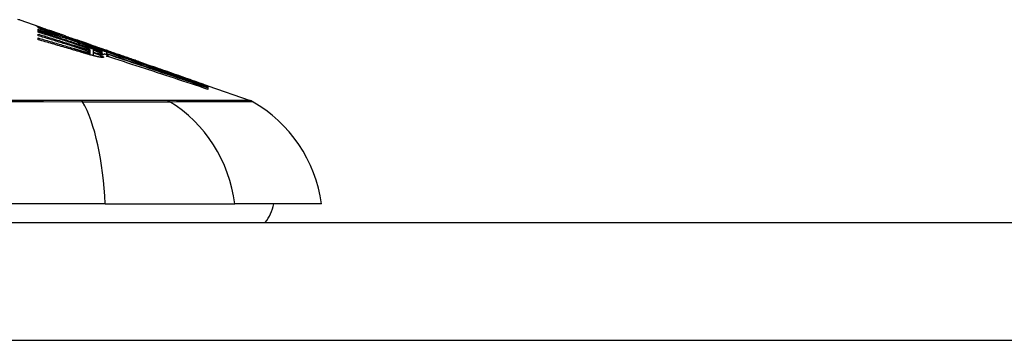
# Model space of a CAD drawing. Header units: inches. Extents: x 15 to 513, y 46 to 241.
# Tile 232 of 256: x 119.344 to 120.171, y 240.817 to 241.087. Entities that reach past the tile are written whole.
import ezdxf

# ---------------------------------------------------------------- set-up
doc = ezdxf.new("R2010")
doc.units = ezdxf.units.IN
doc.header["$MEASUREMENT"] = 0
doc.layers.add('Visible Edges(ANSI)', color=7, linetype='Continuous', lineweight=25)
doc.layers.add('Visible Tangent Edges(ANSI)', color=7, linetype='Continuous', lineweight=25)

msp = doc.modelspace()

# ---------------------------------------------------------------- linework, layer by layer
at = {"layer": 'Visible Edges(ANSI)'}
for p, q in [((119.34394, 241.08635), (119.36075, 241.08047)), ((119.3594, 241.07974), (119.3594, 241.08036)), ((119.3594, 241.07747), (119.3594, 241.07857)), ((119.3594, 241.07607), (119.3594, 241.0772)), ((119.3594, 241.07311), (119.3594, 241.07447)), ((119.36582, 241.07867), (119.36936, 241.07742)), ((119.36903, 241.0775), (119.36903, 241.07709)), ((119.37597, 241.0749), (119.37597, 241.0746)), ((119.37628, 241.07349), (119.37628, 241.07265)), ((119.3826, 241.07228), (119.3826, 241.07282)), ((119.3594, 241.06974), (119.3594, 241.07126)), ((119.38757, 241.06999), (119.38757, 241.06927)), ((119.39544, 241.06833), (119.39192, 241.06956)), ((119.39192, 241.06956), (119.39192, 241.06936)), ((119.39192, 241.06936), (119.39192, 241.06906)), ((119.39897, 241.06576), (119.39897, 241.06506)), ((119.40305, 241.06564), (119.40627, 241.06452)), ((119.40331, 241.06552), (119.40331, 241.06521)), ((119.4028, 241.06144), (119.4028, 241.05901)), ((119.4028, 241.05901), (119.4028, 241.05715)), ((119.40549, 241.05908), (119.40549, 241.05643)), ((119.4057, 241.06119), (119.4057, 241.06117)), ((119.4057, 241.06117), (119.4057, 241.05902)), ((119.41524, 241.05998), (119.40956, 241.06206)), ((119.41136, 241.06275), (119.41594, 241.06115)), ((119.41295, 241.06176), (119.41295, 241.06131)), ((119.41295, 241.06062), (119.41295, 241.05988)), ((119.41295, 241.05957), (119.41295, 241.0588)), ((119.41512, 241.05785), (119.41708, 241.0572)), ((119.41708, 241.0593), (119.41524, 241.05998)), ((119.41601, 241.06113), (119.41594, 241.06115)), ((119.41708, 241.05803), (119.41708, 241.0593)), ((119.41708, 241.0572), (119.41708, 241.05781)), ((119.41708, 241.0572), (119.41708, 241.05697)), ((119.41722, 241.05977), (119.41722, 241.06044)), ((119.41722, 241.05977), (119.41722, 241.05959)), ((119.41854, 241.0602), (119.41854, 241.06016)), ((119.41854, 241.05597), (119.41854, 241.05536)), ((119.44398, 241.05134), (119.45454, 241.04764)), ((119.49979, 241.03165), (119.49979, 241.03113)), ((119.50202, 241.03102), (119.50202, 241.03035)), ((119.50202, 241.03102), (119.53747, 241.01862)), ((119.50202, 241.03087), (119.50202, 241.03086)), ((119.50202, 241.03086), (119.50202, 241.03085)), ((119.50202, 241.03085), (119.50202, 241.03035)), ((119.50202, 241.03026), (119.50202, 241.02936)), ((119.50202, 241.02922), (119.50202, 241.02797)), ((119.41582, 240.93171), (118.55844, 240.93171)), ((119.41582, 240.93171), (119.5246, 240.93171)), ((119.59736, 240.93171), (119.5246, 240.93171)), ((69.53313, 240.91596), (123.13813, 240.91596))]:
    msp.add_line(p, q, dxfattribs=at)
at = {"layer": 'Visible Edges(ANSI)', "flags": 128}
for points in [[(119.3622, 241.07962), (119.3616, 241.07985), (119.36105, 241.08007), (119.36055, 241.08026), (119.3601, 241.08044), (119.35969, 241.08061), (119.35933, 241.08075), (119.35902, 241.08088), (119.35875, 241.081), (119.35854, 241.08109), (119.35836, 241.08117), (119.35823, 241.08123), (119.35813, 241.08128), (119.35808, 241.08132), (119.35806, 241.08134), (119.35807, 241.08134), (119.35813, 241.08134), (119.35822, 241.08132), (119.35835, 241.08128), (119.35852, 241.08123), (119.35874, 241.08116), (119.359, 241.08107), (119.35931, 241.08097), (119.35967, 241.08084), (119.36008, 241.0807)], [(119.3594, 241.08036), (119.36048, 241.07996), (119.36155, 241.07957), (119.36263, 241.07917), (119.36371, 241.07877), (119.3648, 241.07837), (119.36589, 241.07797), (119.36699, 241.07757), (119.3681, 241.07716), (119.36922, 241.07675), (119.37034, 241.07634), (119.37148, 241.07592), (119.37263, 241.0755), (119.37378, 241.07507), (119.37496, 241.07464), (119.37614, 241.0742), (119.37734, 241.07376), (119.37856, 241.07331), (119.37979, 241.07286), (119.38104, 241.0724), (119.3823, 241.07193), (119.38359, 241.07146), (119.3849, 241.07098), (119.38622, 241.07049), (119.38757, 241.06999)], [(119.37628, 241.07349), (119.37555, 241.07376), (119.37482, 241.07403), (119.37409, 241.0743), (119.37337, 241.07457), (119.37265, 241.07483), (119.37192, 241.0751), (119.37121, 241.07537), (119.37049, 241.07563), (119.36978, 241.07589), (119.36907, 241.07616), (119.36836, 241.07642), (119.36766, 241.07668), (119.36695, 241.07694), (119.36625, 241.0772), (119.36556, 241.07746), (119.36486, 241.07771), (119.36417, 241.07797), (119.36348, 241.07823), (119.36279, 241.07848), (119.36211, 241.07873), (119.36143, 241.07899), (119.36075, 241.07924), (119.36008, 241.07949), (119.3594, 241.07974)], [(119.36008, 241.0807), (119.36024, 241.08065), (119.36041, 241.08059), (119.36059, 241.08052), (119.36078, 241.08046), (119.36097, 241.08039), (119.36117, 241.08032), (119.36137, 241.08025), (119.36158, 241.08018), (119.3618, 241.0801), (119.36202, 241.08002), (119.36225, 241.07994), (119.36249, 241.07986), (119.36273, 241.07977), (119.36299, 241.07968), (119.36324, 241.07959), (119.36351, 241.0795), (119.36378, 241.0794), (119.36405, 241.0793), (119.36433, 241.0792), (119.36462, 241.0791), (119.36491, 241.079), (119.36521, 241.07889), (119.36551, 241.07878), (119.36582, 241.07867)], [(119.3594, 241.07857), (119.36011, 241.07836), (119.36081, 241.07816), (119.36152, 241.07795), (119.36222, 241.07774), (119.36293, 241.07753), (119.36363, 241.07732), (119.36433, 241.07711), (119.36504, 241.0769), (119.36574, 241.07669), (119.36645, 241.07648), (119.36715, 241.07627), (119.36785, 241.07606), (119.36856, 241.07584), (119.36926, 241.07563), (119.36996, 241.07542), (119.37067, 241.07521), (119.37137, 241.07499), (119.37207, 241.07478), (119.37278, 241.07456), (119.37348, 241.07435), (119.37418, 241.07413), (119.37488, 241.07392), (119.37558, 241.0737), (119.37628, 241.07349)], [(119.38788, 241.06917), (119.3867, 241.06953), (119.38552, 241.06989), (119.38434, 241.07025), (119.38316, 241.0706), (119.38198, 241.07096), (119.38079, 241.07131), (119.37961, 241.07166), (119.37842, 241.07202), (119.37724, 241.07237), (119.37605, 241.07272), (119.37487, 241.07306), (119.37368, 241.07341), (119.37249, 241.07376), (119.3713, 241.0741), (119.37011, 241.07445), (119.36892, 241.07479), (119.36773, 241.07513), (119.36654, 241.07547), (119.36535, 241.07581), (119.36416, 241.07614), (119.36297, 241.07648), (119.36178, 241.07681), (119.36059, 241.07714), (119.3594, 241.07747)], [(119.3594, 241.0772), (119.36163, 241.07648), (119.36386, 241.07575), (119.36609, 241.07503), (119.36833, 241.0743), (119.37056, 241.07357), (119.3728, 241.07284), (119.37504, 241.0721), (119.37729, 241.07137), (119.37953, 241.07063), (119.38177, 241.0699), (119.38401, 241.06916), (119.38625, 241.06842), (119.38849, 241.06768), (119.39073, 241.06694), (119.39297, 241.06621), (119.3952, 241.06547), (119.39744, 241.06473), (119.39966, 241.06399), (119.40189, 241.06325), (119.40411, 241.06251), (119.40633, 241.06178), (119.40854, 241.06104), (119.41075, 241.06031), (119.41295, 241.05957)], [(119.39047, 241.0661), (119.38918, 241.06652), (119.38789, 241.06693), (119.3866, 241.06735), (119.38531, 241.06777), (119.38402, 241.06819), (119.38273, 241.06861), (119.38143, 241.06902), (119.38014, 241.06944), (119.37884, 241.06986), (119.37755, 241.07027), (119.37625, 241.07069), (119.37496, 241.07111), (119.37366, 241.07152), (119.37236, 241.07194), (119.37107, 241.07235), (119.36977, 241.07277), (119.36847, 241.07318), (119.36718, 241.0736), (119.36588, 241.07401), (119.36458, 241.07442), (119.36329, 241.07484), (119.36199, 241.07525), (119.3607, 241.07566), (119.3594, 241.07607)], [(119.3594, 241.07447), (119.36066, 241.07408), (119.36191, 241.07369), (119.36316, 241.07331), (119.36441, 241.07292), (119.36567, 241.07253), (119.36692, 241.07214), (119.36817, 241.07176), (119.36943, 241.07137), (119.37068, 241.07098), (119.37193, 241.07059), (119.37319, 241.0702), (119.37444, 241.0698), (119.37569, 241.06941), (119.37694, 241.06902), (119.37819, 241.06863), (119.37945, 241.06824), (119.3807, 241.06784), (119.38195, 241.06745), (119.3832, 241.06706), (119.38445, 241.06666), (119.3857, 241.06627), (119.38694, 241.06588), (119.38819, 241.06548), (119.38944, 241.06509)], [(119.38923, 241.064), (119.38799, 241.06439), (119.38675, 241.06477), (119.38551, 241.06515), (119.38427, 241.06554), (119.38303, 241.06592), (119.38179, 241.0663), (119.38055, 241.06668), (119.37931, 241.06706), (119.37806, 241.06745), (119.37682, 241.06783), (119.37558, 241.06821), (119.37433, 241.06859), (119.37309, 241.06897), (119.37185, 241.06935), (119.3706, 241.06972), (119.36936, 241.0701), (119.36811, 241.07048), (119.36687, 241.07086), (119.36562, 241.07123), (119.36438, 241.07161), (119.36314, 241.07199), (119.36189, 241.07236), (119.36065, 241.07273), (119.3594, 241.07311)], [(119.37597, 241.0746), (119.37531, 241.07483), (119.37464, 241.07507), (119.37398, 241.07531), (119.37332, 241.07554), (119.37266, 241.07578), (119.37201, 241.07601), (119.37137, 241.07624), (119.37073, 241.07647), (119.3701, 241.0767), (119.36948, 241.07692), (119.36886, 241.07715), (119.36826, 241.07737), (119.36767, 241.07758), (119.36709, 241.07779), (119.36653, 241.078), (119.36598, 241.0782), (119.36544, 241.0784), (119.36492, 241.07859), (119.36442, 241.07878), (119.36394, 241.07896), (119.36347, 241.07914), (119.36303, 241.07931), (119.3626, 241.07947), (119.3622, 241.07962)], [(119.37225, 241.07644), (119.37176, 241.07661), (119.37132, 241.07676), (119.37092, 241.0769), (119.37056, 241.07702), (119.37024, 241.07713), (119.36997, 241.07722), (119.36973, 241.0773), (119.36953, 241.07736), (119.36937, 241.07741), (119.36925, 241.07745), (119.36915, 241.07748), (119.36909, 241.07749), (119.36905, 241.0775), (119.36903, 241.0775), (119.36905, 241.07748), (119.36911, 241.07745), (119.36922, 241.0774), (119.36936, 241.07734), (119.36956, 241.07726), (119.36981, 241.07717), (119.3701, 241.07705), (119.37044, 241.07692), (119.37083, 241.07678), (119.37126, 241.07661)], [(119.37126, 241.07661), (119.37141, 241.07656), (119.37157, 241.0765), (119.37173, 241.07644), (119.37189, 241.07638), (119.37206, 241.07632), (119.37223, 241.07626), (119.3724, 241.07619), (119.37258, 241.07613), (119.37277, 241.07606), (119.37295, 241.07599), (119.37314, 241.07592), (119.37334, 241.07585), (119.37353, 241.07578), (119.37373, 241.0757), (119.37394, 241.07563), (119.37415, 241.07555), (119.37436, 241.07548), (119.37458, 241.0754), (119.3748, 241.07532), (119.37503, 241.07524), (119.37526, 241.07516), (119.37549, 241.07507), (119.37573, 241.07499), (119.37597, 241.0749)], [(119.3826, 241.07282), (119.38214, 241.07298), (119.38167, 241.07314), (119.38121, 241.07331), (119.38074, 241.07347), (119.38028, 241.07363), (119.37982, 241.0738), (119.37935, 241.07396), (119.3789, 241.07412), (119.37844, 241.07428), (119.37799, 241.07443), (119.37754, 241.07459), (119.37708, 241.07475), (119.37664, 241.07491), (119.37619, 241.07506), (119.37576, 241.07521), (119.37533, 241.07537), (119.3749, 241.07551), (119.37449, 241.07566), (119.37408, 241.0758), (119.37369, 241.07594), (119.37331, 241.07607), (119.37294, 241.0762), (119.37258, 241.07632), (119.37225, 241.07644)], [(119.3826, 241.07275), (119.38311, 241.07257), (119.38361, 241.07239), (119.38409, 241.07223), (119.38455, 241.07206), (119.385, 241.07191), (119.38543, 241.07176), (119.38583, 241.07162), (119.38622, 241.07148), (119.38658, 241.07135), (119.38694, 241.07123), (119.3873, 241.0711), (119.38766, 241.07098), (119.38802, 241.07085), (119.38838, 241.07073), (119.38873, 241.0706), (119.38909, 241.07048), (119.38945, 241.07035), (119.3898, 241.07023), (119.39016, 241.07011), (119.39051, 241.06998), (119.39087, 241.06986), (119.39122, 241.06974), (119.39157, 241.06961), (119.39192, 241.06949)], [(119.39451, 241.06818), (119.39402, 241.06834), (119.39353, 241.06851), (119.39304, 241.06868), (119.39255, 241.06885), (119.39206, 241.06901), (119.39156, 241.06918), (119.39107, 241.06935), (119.39057, 241.06952), (119.39008, 241.06969), (119.38958, 241.06986), (119.38909, 241.07003), (119.38859, 241.0702), (119.3881, 241.07037), (119.3876, 241.07054), (119.3871, 241.07072), (119.3866, 241.07089), (119.3861, 241.07106), (119.3856, 241.07123), (119.3851, 241.07141), (119.3846, 241.07158), (119.3841, 241.07175), (119.3836, 241.07193), (119.3831, 241.0721), (119.3826, 241.07228)], [(119.3594, 241.07126), (119.36067, 241.07089), (119.36193, 241.07052), (119.3632, 241.07015), (119.36447, 241.06978), (119.36573, 241.06941), (119.367, 241.06904), (119.36827, 241.06867), (119.36953, 241.06829), (119.3708, 241.06792), (119.37206, 241.06755), (119.37333, 241.06717), (119.37459, 241.0668), (119.37586, 241.06642), (119.37712, 241.06605), (119.37839, 241.06567), (119.37965, 241.06529), (119.38092, 241.06491), (119.38218, 241.06454), (119.38344, 241.06416), (119.3847, 241.06378), (119.38597, 241.0634), (119.38723, 241.06302), (119.38849, 241.06264), (119.38975, 241.06226)], [(119.39524, 241.05932), (119.39375, 241.05977), (119.39226, 241.06021), (119.39077, 241.06065), (119.38928, 241.06109), (119.38779, 241.06153), (119.3863, 241.06197), (119.38481, 241.06241), (119.38332, 241.06285), (119.38183, 241.06328), (119.38033, 241.06372), (119.37884, 241.06415), (119.37735, 241.06459), (119.37585, 241.06502), (119.37436, 241.06546), (119.37286, 241.06589), (119.37137, 241.06632), (119.36987, 241.06675), (119.36838, 241.06718), (119.36688, 241.06761), (119.36538, 241.06804), (119.36389, 241.06846), (119.36239, 241.06889), (119.3609, 241.06931), (119.3594, 241.06974)], [(119.38757, 241.06999), (119.38863, 241.06966), (119.38969, 241.06932), (119.39075, 241.06898), (119.39181, 241.06865), (119.39287, 241.06831), (119.39393, 241.06797), (119.39499, 241.06763), (119.39605, 241.06729), (119.39711, 241.06694), (119.39817, 241.0666), (119.39923, 241.06626), (119.40029, 241.06592), (119.40135, 241.06557), (119.4024, 241.06523), (119.40346, 241.06488), (119.40452, 241.06454), (119.40557, 241.06419), (119.40663, 241.06385), (119.40769, 241.0635), (119.40874, 241.06315), (119.40979, 241.06281), (119.41084, 241.06246), (119.4119, 241.06211), (119.41295, 241.06176)], [(119.41295, 241.05988), (119.41194, 241.06025), (119.41093, 241.06062), (119.40992, 241.061), (119.40892, 241.06137), (119.40791, 241.06174), (119.4069, 241.06212), (119.40589, 241.06249), (119.40488, 241.06286), (119.40387, 241.06324), (119.40285, 241.06362), (119.40183, 241.064), (119.40081, 241.06438), (119.39978, 241.06476), (119.39874, 241.06514), (119.39769, 241.06553), (119.39664, 241.06592), (119.39558, 241.06631), (119.39452, 241.06671), (119.39344, 241.06711), (119.39235, 241.06751), (119.39125, 241.06792), (119.39014, 241.06833), (119.38902, 241.06875), (119.38788, 241.06917)], [(119.39415, 241.06244), (119.39395, 241.06251), (119.39374, 241.06258), (119.39354, 241.06264), (119.39333, 241.06271), (119.39313, 241.06277), (119.39293, 241.06284), (119.39272, 241.0629), (119.39252, 241.06297), (119.39231, 241.06303), (119.39211, 241.0631), (119.3919, 241.06316), (119.3917, 241.06323), (119.39149, 241.06329), (119.39129, 241.06336), (119.39108, 241.06342), (119.39088, 241.06349), (119.39067, 241.06355), (119.39047, 241.06362), (119.39026, 241.06368), (119.39005, 241.06375), (119.38985, 241.06381), (119.38964, 241.06387), (119.38944, 241.06394), (119.38923, 241.064)], [(119.38944, 241.06509), (119.38963, 241.06503), (119.38983, 241.06496), (119.39003, 241.0649), (119.39022, 241.06484), (119.39042, 241.06478), (119.39061, 241.06472), (119.39081, 241.06465), (119.39101, 241.06459), (119.3912, 241.06453), (119.3914, 241.06447), (119.3916, 241.0644), (119.39179, 241.06434), (119.39199, 241.06428), (119.39219, 241.06422), (119.39238, 241.06416), (119.39258, 241.0641), (119.39277, 241.06403), (119.39297, 241.06397), (119.39317, 241.06391), (119.39336, 241.06385), (119.39356, 241.06379), (119.39376, 241.06372), (119.39395, 241.06366), (119.39415, 241.0636)], [(119.39684, 241.06395), (119.3966, 241.06404), (119.39634, 241.06413), (119.39609, 241.06422), (119.39583, 241.06431), (119.39557, 241.0644), (119.39531, 241.06449), (119.39505, 241.06458), (119.39479, 241.06467), (119.39452, 241.06476), (119.39425, 241.06485), (119.39399, 241.06494), (119.39372, 241.06503), (119.39345, 241.06512), (119.39319, 241.06521), (119.39292, 241.0653), (119.39265, 241.06539), (119.39237, 241.06548), (119.3921, 241.06557), (119.39183, 241.06565), (119.39156, 241.06574), (119.39129, 241.06583), (119.39101, 241.06592), (119.39074, 241.06601), (119.39047, 241.0661)], [(119.39192, 241.06936), (119.3923, 241.06923), (119.39268, 241.0691), (119.39306, 241.06897), (119.39344, 241.06884), (119.39382, 241.0687), (119.3942, 241.06857), (119.39458, 241.06844), (119.39495, 241.06831), (119.39533, 241.06819), (119.3957, 241.06806), (119.39606, 241.06793), (119.39643, 241.06781), (119.39679, 241.06768), (119.39715, 241.06756), (119.3975, 241.06744), (119.39784, 241.06732), (119.39819, 241.06721), (119.39852, 241.06709), (119.39886, 241.06698), (119.39918, 241.06687), (119.3995, 241.06676), (119.39981, 241.06665), (119.40012, 241.06655), (119.40041, 241.06645)], [(119.39415, 241.0636), (119.39433, 241.06354), (119.39452, 241.06349), (119.3947, 241.06343), (119.39488, 241.06337), (119.39506, 241.06332), (119.39525, 241.06326), (119.39543, 241.0632), (119.39561, 241.06315), (119.39579, 241.06309), (119.39597, 241.06304), (119.39615, 241.06298), (119.39633, 241.06293), (119.39651, 241.06287), (119.39669, 241.06282), (119.39687, 241.06276), (119.39704, 241.06271), (119.39722, 241.06266), (119.3974, 241.0626), (119.39757, 241.06255), (119.39775, 241.0625), (119.39793, 241.06245), (119.3981, 241.0624), (119.39827, 241.06235), (119.39845, 241.0623)], [(119.40466, 241.06476), (119.40427, 241.06489), (119.40388, 241.06502), (119.40349, 241.06515), (119.40309, 241.06528), (119.40269, 241.06542), (119.40229, 241.06555), (119.40188, 241.06569), (119.40147, 241.06583), (119.40105, 241.06596), (119.40064, 241.0661), (119.40022, 241.06624), (119.3998, 241.06639), (119.39937, 241.06653), (119.39894, 241.06667), (119.39851, 241.06682), (119.39808, 241.06697), (119.39764, 241.06711), (119.3972, 241.06726), (119.39676, 241.06741), (119.39631, 241.06756), (119.39587, 241.06772), (119.39542, 241.06787), (119.39497, 241.06802), (119.39451, 241.06818)], [(119.39917, 241.06702), (119.39903, 241.06707), (119.39889, 241.06712), (119.39874, 241.06717), (119.3986, 241.06722), (119.39845, 241.06727), (119.3983, 241.06732), (119.39816, 241.06737), (119.39801, 241.06743), (119.39786, 241.06748), (119.3977, 241.06753), (119.39755, 241.06759), (119.39739, 241.06764), (119.39724, 241.0677), (119.39708, 241.06775), (119.39692, 241.06781), (119.39676, 241.06786), (119.3966, 241.06792), (119.39644, 241.06798), (119.39628, 241.06803), (119.39611, 241.06809), (119.39595, 241.06815), (119.39578, 241.06821), (119.39561, 241.06827), (119.39544, 241.06833)], [(119.40057, 241.06256), (119.40044, 241.06261), (119.40032, 241.06266), (119.40018, 241.06272), (119.40005, 241.06277), (119.39991, 241.06282), (119.39977, 241.06288), (119.39962, 241.06294), (119.39947, 241.06299), (119.39932, 241.06305), (119.39917, 241.06311), (119.39901, 241.06316), (119.39886, 241.06322), (119.3987, 241.06328), (119.39854, 241.06334), (119.39837, 241.0634), (119.39821, 241.06346), (119.39804, 241.06352), (119.39787, 241.06358), (119.39771, 241.06364), (119.39753, 241.06371), (119.39736, 241.06377), (119.39719, 241.06383), (119.39702, 241.06389), (119.39684, 241.06395)], [(119.41295, 241.06131), (119.41237, 241.06149), (119.41178, 241.06168), (119.4112, 241.06187), (119.41062, 241.06206), (119.41004, 241.06224), (119.40946, 241.06243), (119.40887, 241.06262), (119.40829, 241.0628), (119.40771, 241.06299), (119.40713, 241.06318), (119.40654, 241.06336), (119.40596, 241.06355), (119.40538, 241.06373), (119.4048, 241.06392), (119.40421, 241.0641), (119.40363, 241.06429), (119.40305, 241.06447), (119.40246, 241.06466), (119.40188, 241.06484), (119.4013, 241.06503), (119.40071, 241.06521), (119.40013, 241.06539), (119.39955, 241.06558), (119.39897, 241.06576)], [(119.39897, 241.06576), (119.39953, 241.06555), (119.40009, 241.06535), (119.40066, 241.06514), (119.40123, 241.06493), (119.4018, 241.06472), (119.40237, 241.06451), (119.40295, 241.06429), (119.40353, 241.06408), (119.40411, 241.06387), (119.40469, 241.06366), (119.40527, 241.06344), (119.40585, 241.06323), (119.40644, 241.06301), (119.40702, 241.0628), (119.40761, 241.06258), (119.4082, 241.06236), (119.40879, 241.06215), (119.40938, 241.06193), (119.40997, 241.06171), (119.41057, 241.06149), (119.41116, 241.06128), (119.41175, 241.06106), (119.41235, 241.06084), (119.41295, 241.06062)], [(119.40212, 241.06597), (119.40203, 241.06601), (119.40193, 241.06604), (119.40184, 241.06608), (119.40174, 241.06611), (119.40163, 241.06615), (119.40153, 241.06619), (119.40142, 241.06622), (119.40131, 241.06626), (119.40119, 241.0663), (119.40108, 241.06635), (119.40096, 241.06639), (119.40084, 241.06643), (119.40071, 241.06647), (119.40059, 241.06652), (119.40046, 241.06657), (119.40032, 241.06661), (119.40019, 241.06666), (119.40005, 241.06671), (119.39991, 241.06676), (119.39977, 241.06681), (119.39962, 241.06686), (119.39948, 241.06691), (119.39933, 241.06696), (119.39917, 241.06702)], [(119.40041, 241.06645), (119.40084, 241.06631), (119.40123, 241.06618), (119.40159, 241.06606), (119.40192, 241.06595), (119.4022, 241.06586), (119.40245, 241.06578), (119.40266, 241.06571), (119.40284, 241.06565), (119.40298, 241.06561), (119.4031, 241.06557), (119.40319, 241.06555), (119.40325, 241.06553), (119.40329, 241.06552), (119.40331, 241.06552), (119.40331, 241.06553), (119.40329, 241.06554), (119.40325, 241.06556), (119.40318, 241.06559), (119.40308, 241.06562), (119.40296, 241.06567), (119.4028, 241.06573), (119.40261, 241.0658), (119.40239, 241.06588), (119.40212, 241.06597)], [(119.41176, 241.06243), (119.41154, 241.0625), (119.41131, 241.06258), (119.41108, 241.06265), (119.41084, 241.06273), (119.41059, 241.06281), (119.41034, 241.06289), (119.41008, 241.06297), (119.40981, 241.06306), (119.40954, 241.06315), (119.40926, 241.06324), (119.40897, 241.06334), (119.40868, 241.06343), (119.40837, 241.06353), (119.40807, 241.06363), (119.40775, 241.06374), (119.40743, 241.06384), (119.4071, 241.06395), (119.40677, 241.06406), (119.40643, 241.06417), (119.40609, 241.06428), (119.40574, 241.0644), (119.40539, 241.06452), (119.40503, 241.06464), (119.40466, 241.06476)], [(119.40627, 241.06452), (119.40658, 241.06442), (119.40689, 241.06431), (119.40719, 241.0642), (119.40749, 241.0641), (119.40778, 241.064), (119.40806, 241.0639), (119.40834, 241.0638), (119.40862, 241.06371), (119.40889, 241.06361), (119.40915, 241.06352), (119.40941, 241.06343), (119.40967, 241.06335), (119.40991, 241.06326), (119.41015, 241.06318), (119.41039, 241.06309), (119.41061, 241.06302), (119.41084, 241.06294), (119.41105, 241.06286), (119.41126, 241.06279), (119.41147, 241.06272), (119.41166, 241.06265), (119.41186, 241.06258), (119.41204, 241.06252), (119.41222, 241.06245)], [(119.38975, 241.06226), (119.38996, 241.0622), (119.39017, 241.06213), (119.39038, 241.06207), (119.39059, 241.06201), (119.3908, 241.06194), (119.39102, 241.06188), (119.39123, 241.06181), (119.39144, 241.06175), (119.39165, 241.06169), (119.39186, 241.06162), (119.39207, 241.06156), (119.39229, 241.0615), (119.3925, 241.06143), (119.39271, 241.06137), (119.39292, 241.06131), (119.39313, 241.06124), (119.39334, 241.06118), (119.39356, 241.06112), (119.39377, 241.06105), (119.39398, 241.06099), (119.39419, 241.06093), (119.3944, 241.06087), (119.39461, 241.0608), (119.39482, 241.06074)], [(119.3985, 241.06097), (119.39833, 241.06103), (119.39816, 241.06109), (119.39799, 241.06116), (119.39781, 241.06122), (119.39764, 241.06128), (119.39747, 241.06134), (119.39729, 241.0614), (119.39711, 241.06146), (119.39693, 241.06152), (119.39675, 241.06158), (119.39657, 241.06164), (119.39639, 241.0617), (119.39621, 241.06177), (119.39603, 241.06183), (119.39584, 241.06189), (119.39566, 241.06195), (119.39547, 241.06201), (119.39528, 241.06207), (119.3951, 241.06214), (119.39491, 241.0622), (119.39472, 241.06226), (119.39453, 241.06232), (119.39434, 241.06238), (119.39415, 241.06244)], [(119.39482, 241.06074), (119.395, 241.06069), (119.39518, 241.06064), (119.39536, 241.06058), (119.39554, 241.06053), (119.39571, 241.06048), (119.39589, 241.06043), (119.39607, 241.06038), (119.39624, 241.06032), (119.39642, 241.06027), (119.3966, 241.06022), (119.39677, 241.06017), (119.39695, 241.06012), (119.39712, 241.06008), (119.39729, 241.06003), (119.39746, 241.05998), (119.39764, 241.05993), (119.39781, 241.05988), (119.39798, 241.05984), (119.39814, 241.05979), (119.39831, 241.05975), (119.39848, 241.0597), (119.39864, 241.05966), (119.3988, 241.05962), (119.39897, 241.05957)], [(119.40409, 241.0568), (119.40374, 241.05689), (119.40339, 241.05699), (119.40303, 241.05708), (119.40267, 241.05718), (119.40231, 241.05728), (119.40195, 241.05738), (119.40158, 241.05749), (119.40121, 241.05759), (119.40084, 241.05769), (119.40047, 241.0578), (119.4001, 241.0579), (119.39973, 241.05801), (119.39935, 241.05812), (119.39898, 241.05823), (119.3986, 241.05834), (119.39822, 241.05845), (119.39785, 241.05855), (119.39747, 241.05866), (119.3971, 241.05877), (119.39672, 241.05888), (119.39635, 241.05899), (119.39598, 241.0591), (119.39561, 241.05921), (119.39524, 241.05932)], [(119.39845, 241.0623), (119.39861, 241.06225), (119.39876, 241.0622), (119.39892, 241.06216), (119.39907, 241.06212), (119.39922, 241.06207), (119.39937, 241.06203), (119.39952, 241.06199), (119.39966, 241.06195), (119.3998, 241.06191), (119.39995, 241.06187), (119.40008, 241.06184), (119.40022, 241.0618), (119.40035, 241.06177), (119.40048, 241.06173), (119.40061, 241.0617), (119.40073, 241.06167), (119.40085, 241.06164), (119.40097, 241.06161), (119.40108, 241.06159), (119.40119, 241.06156), (119.4013, 241.06153), (119.40141, 241.06151), (119.40151, 241.06149), (119.40161, 241.06147)], [(119.40161, 241.05977), (119.40151, 241.05982), (119.40141, 241.05986), (119.4013, 241.0599), (119.40119, 241.05995), (119.40108, 241.05999), (119.40097, 241.06004), (119.40086, 241.06009), (119.40074, 241.06013), (119.40062, 241.06018), (119.40049, 241.06023), (119.40037, 241.06028), (119.40024, 241.06033), (119.4001, 241.06038), (119.39997, 241.06043), (119.39983, 241.06049), (119.39969, 241.06054), (119.39955, 241.06059), (119.39941, 241.06065), (119.39926, 241.0607), (119.39911, 241.06075), (119.39896, 241.06081), (119.39881, 241.06086), (119.39866, 241.06092), (119.3985, 241.06097)], [(119.39897, 241.05957), (119.39911, 241.05954), (119.39925, 241.0595), (119.39939, 241.05946), (119.39953, 241.05943), (119.39967, 241.05939), (119.3998, 241.05936), (119.39993, 241.05933), (119.40006, 241.0593), (119.40019, 241.05927), (119.40031, 241.05924), (119.40043, 241.05921), (119.40055, 241.05918), (119.40067, 241.05916), (119.40078, 241.05913), (119.4009, 241.05911), (119.401, 241.05908), (119.40111, 241.05906), (119.40121, 241.05904), (119.40131, 241.05902), (119.4014, 241.059), (119.4015, 241.05899), (119.40159, 241.05897), (119.40168, 241.05895), (119.40176, 241.05894)], [(119.40233, 241.06178), (119.40229, 241.0618), (119.40224, 241.06182), (119.40219, 241.06185), (119.40214, 241.06188), (119.40208, 241.0619), (119.40202, 241.06193), (119.40196, 241.06196), (119.4019, 241.06199), (119.40183, 241.06202), (119.40177, 241.06206), (119.40169, 241.06209), (119.40162, 241.06212), (119.40154, 241.06215), (119.40147, 241.06219), (119.40138, 241.06222), (119.4013, 241.06226), (119.40122, 241.0623), (119.40113, 241.06233), (119.40104, 241.06237), (119.40095, 241.06241), (119.40086, 241.06245), (119.40076, 241.06248), (119.40067, 241.06252), (119.40057, 241.06256)], [(119.40161, 241.06147), (119.40176, 241.06143), (119.4019, 241.06141), (119.40203, 241.06138), (119.40214, 241.06137), (119.40224, 241.06135), (119.40233, 241.06134), (119.40241, 241.06134), (119.40248, 241.06133), (119.40255, 241.06133), (119.4026, 241.06133), (119.40265, 241.06134), (119.40269, 241.06135), (119.40272, 241.06136), (119.40274, 241.06137), (119.40276, 241.06138), (119.40278, 241.06139), (119.40279, 241.06141), (119.4028, 241.06143), (119.40279, 241.06145), (119.40277, 241.06148), (119.40272, 241.06153), (119.40264, 241.06159), (119.40251, 241.06167), (119.40233, 241.06178)], [(119.40176, 241.05894), (119.40193, 241.05891), (119.40207, 241.05889), (119.4022, 241.05888), (119.40232, 241.05887), (119.40241, 241.05887), (119.4025, 241.05887), (119.40257, 241.05887), (119.40263, 241.05888), (119.40268, 241.05889), (119.40272, 241.05891), (119.40275, 241.05893), (119.40278, 241.05895), (119.40279, 241.05897), (119.4028, 241.059), (119.40279, 241.05904), (119.40277, 241.05909), (119.40273, 241.05914), (119.40267, 241.0592), (119.40257, 241.05927), (119.40245, 241.05935), (119.40229, 241.05944), (119.4021, 241.05954), (119.40187, 241.05965), (119.40161, 241.05977)], [(119.41005, 241.05533), (119.40984, 241.05537), (119.40963, 241.05542), (119.40942, 241.05546), (119.4092, 241.05551), (119.40898, 241.05556), (119.40875, 241.05562), (119.40852, 241.05567), (119.40828, 241.05573), (119.40804, 241.05578), (119.4078, 241.05584), (119.40756, 241.0559), (119.40731, 241.05597), (119.40705, 241.05603), (119.40679, 241.05609), (119.40653, 241.05616), (119.40627, 241.05623), (119.40601, 241.05629), (119.40574, 241.05636), (119.40547, 241.05643), (119.4052, 241.0565), (119.40492, 241.05658), (119.40465, 241.05665), (119.40437, 241.05672), (119.40409, 241.0568)], [(119.40549, 241.05908), (119.4058, 241.05897), (119.4061, 241.05886), (119.4064, 241.05874), (119.4067, 241.05863), (119.40699, 241.05853), (119.40728, 241.05842), (119.40756, 241.05831), (119.40783, 241.05821), (119.40811, 241.0581), (119.40838, 241.058), (119.40864, 241.05789), (119.4089, 241.05779), (119.40916, 241.05769), (119.40941, 241.05759), (119.40966, 241.05749), (119.4099, 241.0574), (119.41014, 241.0573), (119.41037, 241.0572), (119.4106, 241.05711), (119.41083, 241.05701), (119.41106, 241.05692), (119.41128, 241.05683), (119.41149, 241.05674), (119.4117, 241.05665)], [(119.41243, 241.05733), (119.41225, 241.05736), (119.41206, 241.0574), (119.41186, 241.05744), (119.41164, 241.05748), (119.41142, 241.05753), (119.41118, 241.05758), (119.41093, 241.05764), (119.41068, 241.0577), (119.41041, 241.05777), (119.41013, 241.05783), (119.40984, 241.05791), (119.40954, 241.05798), (119.40924, 241.05806), (119.40892, 241.05814), (119.4086, 241.05822), (119.40828, 241.05831), (119.40795, 241.0584), (119.40761, 241.05849), (119.40727, 241.05859), (119.40692, 241.05868), (119.40657, 241.05878), (119.40621, 241.05888), (119.40585, 241.05898), (119.40549, 241.05908)], [(119.41295, 241.0588), (119.41264, 241.0589), (119.41234, 241.059), (119.41204, 241.0591), (119.41174, 241.0592), (119.41144, 241.0593), (119.41113, 241.0594), (119.41083, 241.0595), (119.41053, 241.0596), (119.41023, 241.0597), (119.40993, 241.0598), (119.40962, 241.0599), (119.40932, 241.06), (119.40902, 241.06009), (119.40872, 241.06019), (119.40842, 241.06029), (119.40811, 241.06039), (119.40781, 241.06049), (119.40751, 241.06059), (119.40721, 241.06069), (119.40691, 241.06079), (119.4066, 241.06089), (119.4063, 241.06099), (119.406, 241.06109), (119.4057, 241.06119)], [(119.4057, 241.06117), (119.40602, 241.06105), (119.40634, 241.06093), (119.40665, 241.06082), (119.40697, 241.0607), (119.40727, 241.06058), (119.40758, 241.06047), (119.40787, 241.06035), (119.40817, 241.06024), (119.40846, 241.06013), (119.40874, 241.06002), (119.40902, 241.05991), (119.4093, 241.0598), (119.40957, 241.0597), (119.40983, 241.05959), (119.41009, 241.05949), (119.41034, 241.05939), (119.41058, 241.05929), (119.41082, 241.05919), (119.41105, 241.0591), (119.41128, 241.059), (119.4115, 241.05891), (119.41171, 241.05882), (119.41192, 241.05873), (119.41212, 241.05864)], [(119.40952, 241.06223), (119.40984, 241.06213), (119.41016, 241.06203), (119.41048, 241.06193), (119.4108, 241.06182), (119.41112, 241.06172), (119.41144, 241.06162), (119.41177, 241.06152), (119.41209, 241.06141), (119.41241, 241.06131), (119.41273, 241.06121), (119.41305, 241.06111), (119.41337, 241.061), (119.41369, 241.0609), (119.41401, 241.0608), (119.41433, 241.06069), (119.41465, 241.06059), (119.41497, 241.06049), (119.41529, 241.06039), (119.41562, 241.06028), (119.41594, 241.06018), (119.41626, 241.06008), (119.41658, 241.05997), (119.4169, 241.05987), (119.41722, 241.05977)], [(119.50202, 241.03035), (119.4983, 241.03164), (119.49455, 241.03294), (119.49078, 241.03424), (119.48698, 241.03556), (119.48317, 241.03687), (119.47934, 241.0382), (119.47549, 241.03953), (119.47162, 241.04087), (119.46775, 241.0422), (119.46386, 241.04355), (119.45996, 241.04489), (119.45606, 241.04623), (119.45216, 241.04758), (119.44825, 241.04893), (119.44434, 241.05027), (119.44044, 241.05162), (119.43654, 241.05296), (119.43264, 241.0543), (119.42876, 241.05563), (119.42488, 241.05696), (119.42102, 241.05829), (119.41717, 241.05961), (119.41333, 241.06093), (119.40952, 241.06223)], [(119.40956, 241.06206), (119.41337, 241.06076), (119.4172, 241.05945), (119.42105, 241.05813), (119.42491, 241.05681), (119.42879, 241.05548), (119.43267, 241.05415), (119.43657, 241.05282), (119.44047, 241.05148), (119.44437, 241.05014), (119.44827, 241.0488), (119.45218, 241.04745), (119.45608, 241.04611), (119.45998, 241.04477), (119.46387, 241.04343), (119.46776, 241.04209), (119.47163, 241.04075), (119.47549, 241.03942), (119.47934, 241.0381), (119.48317, 241.03677), (119.48699, 241.03546), (119.49078, 241.03415), (119.49455, 241.03284), (119.4983, 241.03155), (119.50202, 241.03026)], [(119.41336, 241.0548), (119.41328, 241.05481), (119.41319, 241.05481), (119.41309, 241.05482), (119.413, 241.05483), (119.41289, 241.05484), (119.41278, 241.05485), (119.41267, 241.05486), (119.41255, 241.05488), (119.41243, 241.05489), (119.41231, 241.05491), (119.41218, 241.05493), (119.41204, 241.05495), (119.4119, 241.05497), (119.41176, 241.055), (119.41161, 241.05502), (119.41145, 241.05505), (119.41129, 241.05508), (119.41113, 241.05511), (119.41096, 241.05514), (119.41079, 241.05517), (119.41061, 241.05521), (119.41043, 241.05525), (119.41024, 241.05529), (119.41005, 241.05533)], [(119.4117, 241.05665), (119.41194, 241.05655), (119.41216, 241.05645), (119.41237, 241.05636), (119.41257, 241.05627), (119.41275, 241.05618), (119.41293, 241.0561), (119.4131, 241.05601), (119.41326, 241.05594), (119.41341, 241.05586), (119.41354, 241.05579), (119.41367, 241.05572), (119.41379, 241.05565), (119.41391, 241.05557), (119.41403, 241.05549), (119.41416, 241.0554), (119.41427, 241.0553), (119.41435, 241.0552), (119.41439, 241.0551), (119.41438, 241.05501), (119.41431, 241.05493), (119.41418, 241.05487), (119.41398, 241.05482), (119.41371, 241.0548), (119.41336, 241.0548)], [(119.41222, 241.06245), (119.4126, 241.06232), (119.41294, 241.0622), (119.41324, 241.06209), (119.41351, 241.06199), (119.41374, 241.06191), (119.41393, 241.06184), (119.41409, 241.06178), (119.41421, 241.06173), (119.41431, 241.06169), (119.41436, 241.06166), (119.41439, 241.06165), (119.41439, 241.06164), (119.41436, 241.06164), (119.4143, 241.06166), (119.41421, 241.06168), (119.41408, 241.06171), (119.41392, 241.06176), (119.41373, 241.06182), (119.4135, 241.06189), (119.41323, 241.06197), (119.41292, 241.06206), (119.41257, 241.06217), (119.41219, 241.0623), (119.41176, 241.06243)], [(119.41212, 241.05864), (119.41257, 241.05844), (119.41297, 241.05826), (119.41332, 241.05809), (119.41361, 241.05793), (119.41386, 241.05779), (119.41406, 241.05767), (119.4142, 241.05757), (119.4143, 241.05748), (119.41436, 241.0574), (119.41439, 241.05734), (119.41439, 241.05729), (119.41437, 241.05725), (119.41433, 241.05722), (119.41427, 241.05719), (119.41419, 241.05717), (119.41408, 241.05716), (119.41395, 241.05715), (119.41381, 241.05716), (119.41363, 241.05717), (119.41344, 241.05718), (119.41322, 241.05721), (119.41298, 241.05724), (119.41271, 241.05728), (119.41243, 241.05733)], [(119.41573, 241.05758), (119.41571, 241.0576), (119.41568, 241.05761), (119.41566, 241.05762), (119.41563, 241.05763), (119.41561, 241.05764), (119.41558, 241.05765), (119.41556, 241.05766), (119.41553, 241.05767), (119.4155, 241.05768), (119.41548, 241.05769), (119.41545, 241.0577), (119.41543, 241.05772), (119.4154, 241.05773), (119.41538, 241.05774), (119.41535, 241.05775), (119.41532, 241.05776), (119.4153, 241.05777), (119.41527, 241.05778), (119.41525, 241.05779), (119.41522, 241.0578), (119.41519, 241.05782), (119.41517, 241.05783), (119.41514, 241.05784), (119.41512, 241.05785)], [(119.41686, 241.0559), (119.41711, 241.05587), (119.41734, 241.05584), (119.41755, 241.05582), (119.41774, 241.0558), (119.4179, 241.0558), (119.41805, 241.0558), (119.41818, 241.0558), (119.41829, 241.05581), (119.41837, 241.05583), (119.41844, 241.05585), (119.41849, 241.05589), (119.41853, 241.05593), (119.41854, 241.05598), (119.41851, 241.05605), (119.41845, 241.05613), (119.41835, 241.05623), (119.4182, 241.05635), (119.41799, 241.05648), (119.41774, 241.05663), (119.41744, 241.05679), (119.41709, 241.05696), (119.41669, 241.05716), (119.41623, 241.05736), (119.41573, 241.05758)], [(119.41831, 241.06024), (119.41839, 241.06022), (119.41844, 241.06021), (119.41849, 241.0602), (119.41852, 241.06019), (119.41853, 241.06019), (119.41854, 241.0602), (119.41852, 241.06021), (119.4185, 241.06022), (119.41846, 241.06024), (119.41841, 241.06026), (119.41834, 241.06029), (119.41825, 241.06032), (119.41815, 241.06036), (119.41804, 241.0604), (119.41791, 241.06045), (119.41776, 241.06051), (119.4176, 241.06056), (119.41742, 241.06063), (119.41723, 241.0607), (119.41702, 241.06077), (119.41679, 241.06085), (119.41655, 241.06094), (119.41629, 241.06103), (119.41601, 241.06113)], [(119.50202, 241.02797), (119.49855, 241.02913), (119.49506, 241.03029), (119.49156, 241.03145), (119.48805, 241.03262), (119.48453, 241.03379), (119.48099, 241.03496), (119.47745, 241.03614), (119.4739, 241.03731), (119.47034, 241.03848), (119.46677, 241.03966), (119.4632, 241.04084), (119.45963, 241.04201), (119.45605, 241.04318), (119.45248, 241.04436), (119.4489, 241.04553), (119.44532, 241.04669), (119.44175, 241.04786), (119.43817, 241.04902), (119.4346, 241.05018), (119.43104, 241.05133), (119.42748, 241.05248), (119.42393, 241.05363), (119.42039, 241.05477), (119.41686, 241.0559)], [(119.50202, 241.02936), (119.49857, 241.03054), (119.4951, 241.03172), (119.49162, 241.0329), (119.48812, 241.03409), (119.4846, 241.03529), (119.48108, 241.03649), (119.47755, 241.03769), (119.474, 241.03889), (119.47045, 241.04009), (119.46689, 241.0413), (119.46332, 241.0425), (119.45975, 241.04371), (119.45618, 241.04492), (119.45261, 241.04612), (119.44903, 241.04733), (119.44546, 241.04853), (119.44189, 241.04973), (119.43832, 241.05093), (119.43476, 241.05212), (119.43121, 241.05331), (119.42766, 241.0545), (119.42412, 241.05568), (119.4206, 241.05686), (119.41708, 241.05803)], [(119.41708, 241.05781), (119.4206, 241.05664), (119.42413, 241.05547), (119.42766, 241.05429), (119.43121, 241.05311), (119.43476, 241.05192), (119.43833, 241.05073), (119.44189, 241.04954), (119.44546, 241.04834), (119.44903, 241.04714), (119.45261, 241.04594), (119.45618, 241.04474), (119.45975, 241.04354), (119.46332, 241.04233), (119.46689, 241.04113), (119.47044, 241.03993), (119.474, 241.03873), (119.47754, 241.03753), (119.48108, 241.03633), (119.4846, 241.03514), (119.48811, 241.03395), (119.49161, 241.03276), (119.4951, 241.03158), (119.49857, 241.0304), (119.50202, 241.02922)], [(119.41722, 241.06044), (119.42063, 241.05926), (119.42405, 241.05806), (119.42748, 241.05687), (119.43093, 241.05567), (119.43438, 241.05446), (119.43785, 241.05326), (119.44132, 241.05205), (119.44479, 241.05084), (119.44827, 241.04962), (119.45175, 241.04841), (119.45523, 241.0472), (119.4587, 241.04598), (119.46218, 241.04477), (119.46565, 241.04356), (119.46912, 241.04235), (119.47257, 241.04115), (119.47602, 241.03994), (119.47946, 241.03874), (119.48289, 241.03755), (119.4863, 241.03635), (119.4897, 241.03517), (119.49308, 241.03399), (119.49644, 241.03281), (119.49979, 241.03165)], [(119.44398, 241.05134), (119.44292, 241.05171), (119.44185, 241.05208), (119.44079, 241.05245), (119.43972, 241.05283), (119.43866, 241.0532), (119.43759, 241.05357), (119.43652, 241.05394), (119.43545, 241.05432), (119.43438, 241.05469), (119.43331, 241.05506), (119.43224, 241.05543), (119.43117, 241.0558), (119.43009, 241.05618), (119.42902, 241.05655), (119.42795, 241.05692), (119.42688, 241.05729), (119.4258, 241.05766), (119.42473, 241.05803), (119.42366, 241.0584), (119.42259, 241.05877), (119.42152, 241.05914), (119.42045, 241.05951), (119.41938, 241.05987), (119.41831, 241.06024)], [(119.49979, 241.03165), (119.49799, 241.03229), (119.49618, 241.03293), (119.49436, 241.03358), (119.49252, 241.03423), (119.49068, 241.03489), (119.48882, 241.03555), (119.48696, 241.03621), (119.48508, 241.03687), (119.4832, 241.03754), (119.48131, 241.03821), (119.47941, 241.03888), (119.47751, 241.03956), (119.4756, 241.04023), (119.47369, 241.04091), (119.47177, 241.04158), (119.46986, 241.04226), (119.46794, 241.04294), (119.46602, 241.04361), (119.4641, 241.04429), (119.46218, 241.04496), (119.46027, 241.04563), (119.45835, 241.04631), (119.45644, 241.04697), (119.45454, 241.04764)], [(119.48305, 241.03759), (119.48384, 241.03732), (119.48463, 241.03705), (119.48543, 241.03677), (119.48622, 241.0365), (119.48701, 241.03623), (119.4878, 241.03595), (119.48859, 241.03568), (119.48939, 241.03541), (119.49018, 241.03513), (119.49097, 241.03486), (119.49176, 241.03458), (119.49255, 241.03431), (119.49334, 241.03403), (119.49413, 241.03376), (119.49492, 241.03349), (119.49571, 241.03321), (119.4965, 241.03294), (119.49729, 241.03266), (119.49808, 241.03239), (119.49887, 241.03211), (119.49966, 241.03184), (119.50044, 241.03157), (119.50123, 241.03129), (119.50202, 241.03102)], [(119.50202, 241.03102), (119.50202, 241.03102), (119.50202, 241.03102), (119.50202, 241.03102), (119.50202, 241.03102), (119.50202, 241.03102), (119.50202, 241.03101), (119.50202, 241.03101), (119.50202, 241.03101), (119.50202, 241.031), (119.50202, 241.031), (119.50202, 241.03099), (119.50202, 241.03098), (119.50202, 241.03098), (119.50202, 241.03097), (119.50202, 241.03096), (119.50202, 241.03095), (119.50202, 241.03095), (119.50202, 241.03094), (119.50202, 241.03093), (119.50202, 241.03091), (119.50202, 241.0309), (119.50202, 241.03089), (119.50202, 241.03088), (119.50202, 241.03087)]]:
    msp.add_lwpolyline(points, dxfattribs=at)
at = {"layer": 'Visible Edges(ANSI)'}
for centre, radius, start, end in [((119.34231, 241.08171), 0.00492, 70.70995, 89.82686), ((119.53422, 241.00933), 0.00984, 60.18311, 70.70995), ((119.48039, 240.91539), 0.11811, 7.9413, 60.18311), ((119.51862, 240.93958), 0.03937, 323.1301, 348.46304)]:
    msp.add_arc(centre, radius, start, end, dxfattribs=at)
at = {"layer": 'Visible Tangent Edges(ANSI)'}
for p, q in [((119.36008, 241.0807), (119.36008, 241.08045)), ((119.36582, 241.07867), (119.36582, 241.07826)), ((119.37126, 241.07661), (119.37126, 241.07628)), ((119.38944, 241.06509), (119.38944, 241.06394)), ((119.39415, 241.0636), (119.39415, 241.06244)), ((119.40041, 241.06645), (119.40041, 241.06618)), ((119.40627, 241.06452), (119.40627, 241.06423)), ((119.38975, 241.06226), (119.38975, 241.06095)), ((119.39482, 241.06074), (119.39482, 241.05945)), ((119.39845, 241.0623), (119.39845, 241.06099)), ((119.39897, 241.05957), (119.39897, 241.05823)), ((119.40161, 241.06147), (119.40161, 241.05977)), ((119.40176, 241.05894), (119.40176, 241.05744)), ((119.4117, 241.05665), (119.4117, 241.055)), ((119.41212, 241.05864), (119.41212, 241.05739)), ((119.41222, 241.06245), (119.41222, 241.06228)), ((119.39594, 241.01865), (119.39546, 241.01865)), ((119.46785, 241.01865), (119.46768, 241.01865)), ((123.13813, 240.81696), (69.53313, 240.81696))]:
    msp.add_line(p, q, dxfattribs=at)
at = {"layer": 'Visible Tangent Edges(ANSI)', "flags": 128}
for points in [[(119.39546, 241.01865), (119.37911, 241.01865), (119.36268, 241.01865), (119.34618, 241.01865), (119.3296, 241.01865)], [(119.33066, 241.01771), (119.36384, 241.01769), (119.39671, 241.01766)], [(119.46768, 241.01865), (119.46614, 241.01865), (119.46445, 241.01865), (119.46261, 241.01865), (119.46062, 241.01865), (119.4585, 241.01865), (119.45623, 241.01865), (119.45383, 241.01865), (119.4513, 241.01865), (119.44864, 241.01865), (119.44585, 241.01865), (119.44294, 241.01865), (119.43991, 241.01865), (119.43676, 241.01865), (119.43351, 241.01865), (119.43015, 241.01865), (119.42669, 241.01865), (119.42313, 241.01865), (119.41948, 241.01865), (119.41574, 241.01865), (119.41193, 241.01865), (119.40803, 241.01865), (119.40406, 241.01865), (119.40003, 241.01865), (119.39594, 241.01865)], [(119.39671, 241.01766), (119.40091, 241.01765), (119.40504, 241.01764), (119.40911, 241.01763), (119.4131, 241.01762), (119.41702, 241.01762), (119.42085, 241.01761), (119.42459, 241.01761), (119.42824, 241.0176), (119.43178, 241.0176), (119.43522, 241.0176), (119.43856, 241.0176), (119.44178, 241.0176), (119.44487, 241.0176), (119.44785, 241.0176), (119.45069, 241.0176), (119.45341, 241.0176), (119.45598, 241.01761), (119.45842, 241.01761), (119.46072, 241.01762), (119.46287, 241.01762), (119.46487, 241.01763), (119.46672, 241.01764), (119.46841, 241.01765), (119.46995, 241.01766)], [(119.53747, 241.01862), (119.53735, 241.01862), (119.53699, 241.01862), (119.53638, 241.01862), (119.53553, 241.01862), (119.53443, 241.01862), (119.53309, 241.01862), (119.5315, 241.01862), (119.52968, 241.01862), (119.5276, 241.01863), (119.52528, 241.01863), (119.52272, 241.01863), (119.51992, 241.01863), (119.51688, 241.01863), (119.51359, 241.01864), (119.51007, 241.01864), (119.50631, 241.01864), (119.50231, 241.01864), (119.49807, 241.01864), (119.49361, 241.01865), (119.48891, 241.01865), (119.48399, 241.01865), (119.47883, 241.01865), (119.47349, 241.01865), (119.46785, 241.01865)], [(119.46995, 241.01766), (119.47551, 241.01769), (119.48088, 241.01769), (119.48601, 241.0177), (119.49091, 241.01771), (119.49558, 241.01773), (119.50002, 241.01774), (119.50423, 241.01775), (119.5082, 241.01776), (119.51194, 241.01777), (119.51544, 241.01778), (119.5187, 241.0178), (119.52172, 241.0178), (119.5245, 241.01781), (119.52704, 241.01782), (119.52934, 241.01783), (119.53139, 241.01784), (119.5332, 241.01784), (119.53477, 241.01785), (119.5361, 241.01785), (119.53719, 241.01786), (119.53803, 241.01786), (119.53863, 241.01786), (119.53899, 241.01786), (119.53911, 241.01787)]]:
    msp.add_lwpolyline(points, dxfattribs=at)
at = {"layer": 'Visible Tangent Edges(ANSI)'}
for centre, major_axis, ratio, start_param, end_param in [((119.39509, 241.00914), (0.00003, 0.00984), 0.32572, 5.760249, 6.023956), ((119.37722, 240.91539), (0, 0.11811), 0.32996, 4.850991, 5.75935), ((119.4653, 241.00914), (-0.00008, 0.00984), 0.945463, 5.751833, 6.01554), ((119.41418, 240.91539), (0, 0.11811), 0.943995, 4.850991, 5.75935)]:
    msp.add_ellipse(centre, major_axis=major_axis, ratio=ratio, start_param=start_param, end_param=end_param, dxfattribs=at)

doc.saveas('drawing.dxf')
